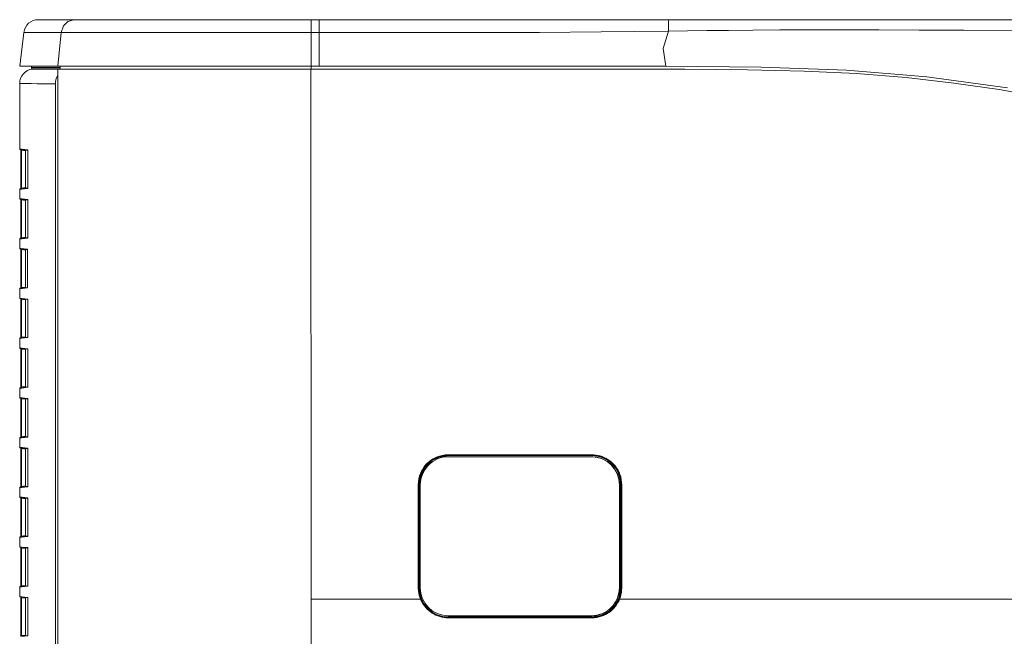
# Model space of a CAD drawing. Header units: millimetres. Extents: x 3925 to 5043, y -86 to 778.
# Tile 61 of 159: x 4358 to 4400, y 274 to 300. Entities that reach past the tile are written whole.
import ezdxf

# ---------------------------------------------------------------- set-up
doc = ezdxf.new("R2010")
doc.units = ezdxf.units.MM
doc.header["$LTSCALE"] = 46.255
for name, color, linetype in [('H30-RIGHT-CODXF_CONTINUOUS_LINE', 7, 'CONTINUOUS'), ('H30K-FRONT-CDXF_CONTINUOUS_LINE', 7, 'CONTINUOUS'), ('H30K-IR-MYLADXF_CONTINUOUS_LINE', 7, 'CONTINUOUS'), ('H30K-TOP-COVDXF_CONTINUOUS_LINE', 7, 'CONTINUOUS')]:
    doc.layers.add(name, color=color, linetype=linetype)

msp = doc.modelspace()

# ---------------------------------------------------------------- linework, layer by layer
at = {"layer": 'H30-RIGHT-CODXF_CONTINUOUS_LINE', "color": 7, "linetype": 'Continuous', "lineweight": 0}
for p, q in [((4358.4748, 298.3437), (4358.3944, 298.3338)), ((4358.3944, 298.3338), (4358.6767, 298.3309)), ((4358.6767, 298.3309), (4358.8699, 298.3287)), ((4359.3476, 298.3226), (4359.4754, 298.3207)), ((4359.4754, 298.0454), (4359.456, 298.0149)), ((4357.8456, 297.7135), (4357.8456, 294.9054)), ((4357.8456, 297.7135), (4357.9005, 297.713)), ((4358.3401, 297.7087), (4358.597, 297.7059)), ((4358.597, 297.7059), (4358.8432, 297.7031)), ((4359.3788, 297.6959), (4359.3788, 258.6904)), ((4357.8456, 294.9054), (4357.9555, 294.8919)), ((4357.9555, 294.8919), (4358.1846, 294.8638)), ((4357.8676, 294.8806), (4358.189, 294.8411)), ((4357.901, 293.2234), (4357.901, 294.849)), ((4357.901, 294.849), (4357.9229, 294.849)), ((4357.9229, 293.2234), (4357.9229, 294.849)), ((4358.0926, 294.8281), (4357.9229, 294.849)), ((4358.0956, 294.8526), (4358.0956, 293.2198)), ((4358.19, 294.8493), (4358.1918, 294.8408)), ((4358.1933, 294.8337), (4358.1942, 294.813)), ((4358.1937, 294.813), (4358.1942, 294.813)), ((4358.1942, 294.813), (4358.1942, 293.2594)), ((4358.1918, 293.2316), (4357.8676, 293.1918)), ((4357.9229, 293.2234), (4357.901, 293.2234)), ((4358.0926, 293.2442), (4357.9229, 293.2234)), ((4358.1846, 293.2085), (4357.9336, 293.1778)), ((4358.1886, 293.2135), (4358.1846, 293.2085)), ((4358.1942, 293.2594), (4358.1935, 293.2402)), ((4358.1942, 293.2594), (4358.1937, 293.2594)), ((4357.9336, 293.1778), (4357.8456, 293.167)), ((4357.8456, 293.167), (4357.8456, 292.7704)), ((4357.8456, 292.7704), (4357.9555, 292.7569)), ((4357.8676, 292.7456), (4358.189, 292.7061)), ((4357.901, 291.0884), (4357.901, 292.714)), ((4357.901, 292.714), (4357.9229, 292.714)), ((4357.9229, 291.0884), (4357.9229, 292.714)), ((4358.0926, 292.6931), (4357.9229, 292.714)), ((4357.9555, 292.7569), (4358.1846, 292.7288)), ((4358.0956, 292.7176), (4358.0956, 291.0848)), ((4358.19, 292.7143), (4358.1918, 292.7058)), ((4358.1933, 292.6987), (4358.1942, 292.678)), ((4358.1937, 292.678), (4358.1942, 292.678)), ((4358.1942, 292.678), (4358.1942, 291.1244)), ((4358.1918, 291.0966), (4357.8676, 291.0568)), ((4357.9229, 291.0884), (4357.901, 291.0884)), ((4358.0926, 291.1092), (4357.9229, 291.0884)), ((4358.1942, 291.1244), (4358.1935, 291.1052)), ((4358.1942, 291.1244), (4358.1937, 291.1244)), ((4357.9336, 291.0428), (4357.8456, 291.032)), ((4357.8456, 291.032), (4357.8456, 290.6354)), ((4358.1846, 291.0735), (4357.9336, 291.0428)), ((4358.1886, 291.0785), (4358.1846, 291.0735)), ((4357.8456, 290.6354), (4357.916, 290.6268)), ((4357.8676, 290.6106), (4358.1797, 290.5723)), ((4357.901, 288.9534), (4357.901, 290.579)), ((4357.901, 290.579), (4357.9229, 290.579)), ((4357.916, 290.6268), (4358.1752, 290.595)), ((4357.9229, 288.9534), (4357.9229, 290.579)), ((4358.0926, 290.5581), (4357.9229, 290.579)), ((4358.0956, 290.5826), (4358.0956, 288.9498)), ((4358.1807, 290.5802), (4358.1811, 290.579)), ((4358.184, 290.5647), (4358.185, 290.5434)), ((4358.1845, 290.5434), (4358.185, 290.5434)), ((4358.185, 290.5434), (4358.185, 288.989)), ((4358.0926, 288.9742), (4357.9229, 288.9534)), ((4358.185, 288.989), (4358.1842, 288.9695)), ((4358.185, 288.989), (4358.1845, 288.989)), ((4358.1752, 288.9374), (4357.8456, 288.897)), ((4357.8456, 288.897), (4357.8456, 288.5004)), ((4358.1825, 288.9605), (4357.8676, 288.9218)), ((4357.9229, 288.9534), (4357.901, 288.9534)), ((4358.1792, 288.9424), (4358.1752, 288.9374)), ((4357.8456, 288.5004), (4357.9555, 288.4869)), ((4357.8676, 288.4756), (4358.189, 288.4361)), ((4357.901, 286.8184), (4357.901, 288.444)), ((4357.901, 288.444), (4357.9229, 288.444)), ((4357.9229, 286.8184), (4357.9229, 288.444)), ((4358.0926, 288.4231), (4357.9229, 288.444)), ((4357.9555, 288.4869), (4358.1846, 288.4588)), ((4358.0956, 288.4476), (4358.0956, 286.8148)), ((4358.19, 288.4443), (4358.1918, 288.4358)), ((4358.1933, 288.4287), (4358.1942, 288.408)), ((4358.1937, 288.408), (4358.1942, 288.408)), ((4358.1942, 288.408), (4358.1942, 286.8544)), ((4357.9336, 286.7728), (4357.8456, 286.762)), ((4357.8456, 286.762), (4357.8456, 286.3654)), ((4358.1918, 286.8266), (4357.8676, 286.7868)), ((4357.9229, 286.8184), (4357.901, 286.8184)), ((4358.0926, 286.8392), (4357.9229, 286.8184)), ((4358.1846, 286.8035), (4357.9336, 286.7728)), ((4358.1886, 286.8085), (4358.1846, 286.8035)), ((4358.1942, 286.8544), (4358.1935, 286.8352)), ((4358.1942, 286.8544), (4358.1937, 286.8544)), ((4357.8456, 286.3654), (4357.9555, 286.3519)), ((4357.8676, 286.3406), (4358.189, 286.3011)), ((4357.901, 284.6834), (4357.901, 286.309)), ((4357.901, 286.309), (4357.9229, 286.309)), ((4357.9229, 284.6834), (4357.9229, 286.309)), ((4358.0926, 286.2881), (4357.9229, 286.309)), ((4357.9555, 286.3519), (4358.1846, 286.3238)), ((4358.0956, 286.3126), (4358.0956, 284.6798)), ((4358.19, 286.3093), (4358.1918, 286.3008)), ((4358.1933, 286.2937), (4358.1942, 286.273)), ((4358.1937, 286.273), (4358.1942, 286.273)), ((4358.1942, 286.273), (4358.1942, 284.7194)), ((4357.9336, 284.6378), (4357.8456, 284.627)), ((4357.8456, 284.627), (4357.8456, 284.2304)), ((4358.1918, 284.6916), (4357.8676, 284.6518)), ((4357.9229, 284.6834), (4357.901, 284.6834)), ((4358.0926, 284.7042), (4357.9229, 284.6834)), ((4358.1846, 284.6685), (4357.9336, 284.6378)), ((4358.1886, 284.6735), (4358.1846, 284.6685)), ((4358.1942, 284.7194), (4358.1935, 284.7002)), ((4358.1942, 284.7194), (4358.1937, 284.7194)), ((4357.8456, 284.2304), (4357.9555, 284.2169)), ((4357.8676, 284.2056), (4358.189, 284.1661)), ((4357.901, 282.5484), (4357.901, 284.174)), ((4357.901, 284.174), (4357.9229, 284.174)), ((4357.9229, 282.5484), (4357.9229, 284.174)), ((4358.0926, 284.1531), (4357.9229, 284.174)), ((4357.9555, 284.2169), (4358.1846, 284.1888)), ((4358.0956, 284.1776), (4358.0956, 282.5448)), ((4358.19, 284.1743), (4358.1918, 284.1658)), ((4358.1933, 284.1587), (4358.1942, 284.138)), ((4358.1937, 284.138), (4358.1942, 284.138)), ((4358.1942, 284.138), (4358.1942, 282.5844)), ((4357.9336, 282.5028), (4357.8456, 282.492)), ((4357.8456, 282.492), (4357.8456, 282.0954)), ((4358.1918, 282.5566), (4357.8676, 282.5168)), ((4357.9229, 282.5484), (4357.901, 282.5484)), ((4358.0926, 282.5692), (4357.9229, 282.5484)), ((4358.1846, 282.5335), (4357.9336, 282.5028)), ((4358.1886, 282.5385), (4358.1846, 282.5335)), ((4358.1942, 282.5844), (4358.1935, 282.5652)), ((4358.1942, 282.5844), (4358.1937, 282.5844)), ((4357.8456, 282.0954), (4357.9555, 282.0819)), ((4357.8676, 282.0706), (4358.189, 282.0311)), ((4357.901, 280.4134), (4357.901, 282.039)), ((4357.901, 282.039), (4357.9229, 282.039)), ((4357.9229, 280.4134), (4357.9229, 282.039)), ((4358.0926, 282.0181), (4357.9229, 282.039)), ((4357.9555, 282.0819), (4358.1846, 282.0538)), ((4358.0956, 282.0426), (4358.0956, 280.4098)), ((4358.19, 282.0393), (4358.1918, 282.0308)), ((4358.1933, 282.0237), (4358.1942, 282.003)), ((4358.1937, 282.003), (4358.1942, 282.003)), ((4358.1942, 282.003), (4358.1942, 280.4494)), ((4357.9336, 280.3678), (4357.8456, 280.357)), ((4357.8456, 280.357), (4357.8456, 279.9604)), ((4358.1918, 280.4216), (4357.8676, 280.3818)), ((4357.9229, 280.4134), (4357.901, 280.4134)), ((4358.0926, 280.4342), (4357.9229, 280.4134)), ((4358.1846, 280.3985), (4357.9336, 280.3678)), ((4358.1886, 280.4035), (4358.1846, 280.3985)), ((4358.1942, 280.4494), (4358.1935, 280.4302)), ((4358.1942, 280.4494), (4358.1937, 280.4494)), ((4357.8456, 279.9604), (4357.9555, 279.9469)), ((4357.8676, 279.9356), (4358.189, 279.8961)), ((4357.901, 278.2784), (4357.901, 279.904)), ((4357.901, 279.904), (4357.9229, 279.904)), ((4357.9229, 278.2784), (4357.9229, 279.904)), ((4358.0926, 279.8831), (4357.9229, 279.904)), ((4357.9555, 279.9469), (4358.1846, 279.9188)), ((4358.0956, 279.9076), (4358.0956, 278.2748)), ((4358.19, 279.9043), (4358.1918, 279.8958)), ((4358.1933, 279.8887), (4358.1942, 279.868)), ((4358.1937, 279.868), (4358.1942, 279.868)), ((4358.1942, 279.868), (4358.1942, 278.3144)), ((4357.9336, 278.2328), (4357.8456, 278.222)), ((4357.8456, 278.222), (4357.8456, 277.8254)), ((4358.1918, 278.2866), (4357.8676, 278.2468)), ((4357.9229, 278.2784), (4357.901, 278.2784)), ((4358.0926, 278.2992), (4357.9229, 278.2784)), ((4358.1846, 278.2635), (4357.9336, 278.2328)), ((4358.1886, 278.2685), (4358.1846, 278.2635)), ((4358.1942, 278.3144), (4358.1935, 278.2952)), ((4358.1942, 278.3144), (4358.1937, 278.3144)), ((4357.8456, 277.8254), (4357.9555, 277.8119)), ((4357.8676, 277.8006), (4358.189, 277.7611)), ((4357.901, 276.1434), (4357.901, 277.769)), ((4357.901, 277.769), (4357.9229, 277.769)), ((4357.9229, 276.1434), (4357.9229, 277.769)), ((4358.0926, 277.7481), (4357.9229, 277.769)), ((4357.9555, 277.8119), (4358.1846, 277.7838)), ((4358.0956, 277.7726), (4358.0956, 276.1398)), ((4358.19, 277.7693), (4358.1918, 277.7608)), ((4358.1933, 277.7537), (4358.1942, 277.733)), ((4358.1937, 277.733), (4358.1942, 277.733)), ((4358.1942, 277.733), (4358.1942, 276.1794)), ((4357.9336, 276.0978), (4357.8456, 276.087)), ((4357.8456, 276.087), (4357.8456, 275.6904)), ((4358.1918, 276.1516), (4357.8676, 276.1118)), ((4357.9229, 276.1434), (4357.901, 276.1434)), ((4358.0926, 276.1642), (4357.9229, 276.1434)), ((4358.1846, 276.1285), (4357.9336, 276.0978)), ((4358.1886, 276.1335), (4358.1846, 276.1285)), ((4358.1942, 276.1794), (4358.1935, 276.1602)), ((4358.1942, 276.1794), (4358.1937, 276.1794)), ((4357.8456, 275.6904), (4357.9555, 275.6769)), ((4357.8676, 275.6656), (4358.189, 275.6261)), ((4357.901, 274.0084), (4357.901, 275.634)), ((4357.901, 275.634), (4357.9229, 275.634)), ((4357.9229, 274.0084), (4357.9229, 275.634)), ((4358.0926, 275.6131), (4357.9229, 275.634)), ((4357.9555, 275.6769), (4358.1846, 275.6488)), ((4358.0956, 275.6376), (4358.0956, 274.0048)), ((4358.19, 275.6343), (4358.1918, 275.6258)), ((4358.1933, 275.6187), (4358.1942, 275.598)), ((4358.1937, 275.598), (4358.1942, 275.598)), ((4358.1942, 275.598), (4358.1942, 274.0444)), ((4358.1918, 274.0166), (4357.8676, 273.9768)), ((4357.9229, 274.0084), (4357.901, 274.0084)), ((4358.0926, 274.0292), (4357.9229, 274.0084)), ((4358.1846, 273.9935), (4357.9336, 273.9628)), ((4358.1886, 273.9985), (4358.1846, 273.9935)), ((4358.1942, 274.0444), (4358.1935, 274.0252)), ((4358.1942, 274.0444), (4358.1937, 274.0444))]:
    msp.add_line(p, q, dxfattribs=at)
for points in [[(4358.8699, 298.3287), (4359.1006, 298.3259), (4359.3476, 298.3226)], [(4359.456, 298.0149), (4359.4136, 297.9144), (4359.3875, 297.8069), (4359.3788, 297.6959)], [(4357.9005, 297.713), (4358.1383, 297.7107), (4358.3401, 297.7087)], [(4358.8432, 297.7031), (4359.1088, 297.6997), (4359.3788, 297.6959)], [(4357.9003, 294.8766), (4357.9004, 294.8762), (4357.9009, 294.8584), (4357.901, 294.849)], [(4357.9229, 294.849), (4357.9217, 294.8587), (4357.9207, 294.8665), (4357.9199, 294.8719), (4357.9195, 294.8742)], [(4358.1846, 294.8638), (4358.1873, 294.8522), (4358.1901, 294.849)], [(4358.1846, 294.8638), (4358.1883, 294.8596), (4358.1913, 294.849), (4358.1933, 294.8337)], [(4358.1918, 294.8408), (4358.1933, 294.8268), (4358.1937, 294.813)], [(4357.9009, 293.2348), (4357.9009, 293.213), (4357.9003, 293.1958)], [(4357.9195, 293.1982), (4357.9199, 293.2001), (4357.9206, 293.2054), (4357.9216, 293.213), (4357.9229, 293.2234)], [(4358.1935, 293.2402), (4358.1915, 293.2245), (4358.1886, 293.2135)], [(4358.1937, 293.2594), (4358.1937, 293.254), (4358.1923, 293.2346), (4358.1913, 293.2285)], [(4357.9003, 292.7416), (4357.9004, 292.7412), (4357.9009, 292.7234), (4357.901, 292.714)], [(4357.9229, 292.714), (4357.9217, 292.7237), (4357.9207, 292.7315), (4357.9199, 292.7369), (4357.9195, 292.7392)], [(4358.1846, 292.7288), (4358.1873, 292.7172), (4358.1901, 292.714)], [(4358.1846, 292.7288), (4358.1883, 292.7246), (4358.1913, 292.714), (4358.1933, 292.6987)], [(4358.1918, 292.7058), (4358.1933, 292.6918), (4358.1937, 292.678)], [(4357.9009, 291.0998), (4357.9009, 291.078), (4357.9003, 291.0608)], [(4357.9195, 291.0632), (4357.9199, 291.0651), (4357.9206, 291.0704), (4357.9216, 291.078), (4357.9229, 291.0884)], [(4358.1935, 291.1052), (4358.1915, 291.0895), (4358.1886, 291.0785)], [(4358.1937, 291.1244), (4358.1937, 291.119), (4358.1923, 291.0996), (4358.1913, 291.0935)], [(4357.9003, 290.6066), (4357.9004, 290.6062), (4357.9009, 290.5884), (4357.901, 290.579)], [(4357.9229, 290.579), (4357.9217, 290.5887), (4357.9207, 290.5965), (4357.9199, 290.6019), (4357.9195, 290.6042)], [(4358.1752, 290.595), (4358.1779, 290.5834), (4358.1807, 290.5801)], [(4358.1752, 290.595), (4358.1789, 290.5907), (4358.1819, 290.5802), (4358.184, 290.5647)], [(4358.1811, 290.579), (4358.1831, 290.5677), (4358.1844, 290.5482), (4358.1845, 290.5434)], [(4358.1845, 288.989), (4358.1843, 288.9785), (4358.1827, 288.9615), (4358.1819, 288.9568)], [(4357.9009, 288.9648), (4357.9009, 288.943), (4357.9003, 288.9258)], [(4357.9195, 288.9282), (4357.9199, 288.9301), (4357.9206, 288.9354), (4357.9216, 288.943), (4357.9229, 288.9534)], [(4358.1842, 288.9695), (4358.1822, 288.9535), (4358.1792, 288.9424)], [(4357.9003, 288.4716), (4357.9004, 288.4712), (4357.9009, 288.4534), (4357.901, 288.444)], [(4357.9229, 288.444), (4357.9217, 288.4537), (4357.9207, 288.4615), (4357.9199, 288.4669), (4357.9195, 288.4692)], [(4358.1846, 288.4588), (4358.1873, 288.4472), (4358.1901, 288.444)], [(4358.1846, 288.4588), (4358.1883, 288.4546), (4358.1913, 288.444), (4358.1933, 288.4287)], [(4358.1918, 288.4358), (4358.1933, 288.4218), (4358.1937, 288.408)], [(4357.9009, 286.8298), (4357.9009, 286.808), (4357.9003, 286.7908)], [(4357.9195, 286.7932), (4357.9199, 286.7951), (4357.9206, 286.8004), (4357.9216, 286.808), (4357.9229, 286.8184)], [(4358.1935, 286.8352), (4358.1915, 286.8195), (4358.1886, 286.8085)], [(4358.1937, 286.8544), (4358.1937, 286.8495), (4358.1923, 286.8299), (4358.1914, 286.8237)], [(4357.9003, 286.3366), (4357.9004, 286.3362), (4357.9009, 286.3184), (4357.901, 286.309)], [(4357.9229, 286.309), (4357.9217, 286.3187), (4357.9207, 286.3265), (4357.9199, 286.3319), (4357.9195, 286.3342)], [(4358.1846, 286.3238), (4358.1873, 286.3122), (4358.1901, 286.309)], [(4358.1846, 286.3238), (4358.1883, 286.3196), (4358.1913, 286.309), (4358.1933, 286.2937)], [(4358.1918, 286.3008), (4358.1933, 286.2868), (4358.1937, 286.273)], [(4357.9009, 284.6948), (4357.9009, 284.673), (4357.9003, 284.6558)], [(4357.9195, 284.6582), (4357.9199, 284.6601), (4357.9206, 284.6654), (4357.9216, 284.673), (4357.9229, 284.6834)], [(4358.1935, 284.7002), (4358.1915, 284.6845), (4358.1886, 284.6735)], [(4358.1937, 284.7194), (4358.1937, 284.714), (4358.1923, 284.6946), (4358.1913, 284.6885)], [(4357.9003, 284.2016), (4357.9004, 284.2012), (4357.9009, 284.1834), (4357.901, 284.174)], [(4357.9229, 284.174), (4357.9217, 284.1837), (4357.9207, 284.1915), (4357.9199, 284.1969), (4357.9195, 284.1992)], [(4358.1846, 284.1888), (4358.1873, 284.1772), (4358.1901, 284.174)], [(4358.1846, 284.1888), (4358.1883, 284.1846), (4358.1913, 284.174), (4358.1933, 284.1587)], [(4358.1918, 284.1658), (4358.1933, 284.1518), (4358.1937, 284.138)], [(4357.9009, 282.5598), (4357.9009, 282.538), (4357.9003, 282.5208)], [(4357.9195, 282.5232), (4357.9199, 282.5251), (4357.9206, 282.5304), (4357.9216, 282.538), (4357.9229, 282.5484)], [(4358.1935, 282.5652), (4358.1915, 282.5495), (4358.1886, 282.5385)], [(4358.1937, 282.5844), (4358.1937, 282.579), (4358.1923, 282.5596), (4358.1913, 282.5535)], [(4357.9003, 282.0666), (4357.9004, 282.0662), (4357.9009, 282.0484), (4357.901, 282.039)], [(4357.9229, 282.039), (4357.9217, 282.0487), (4357.9207, 282.0565), (4357.9199, 282.0619), (4357.9195, 282.0642)], [(4358.1846, 282.0538), (4358.1873, 282.0422), (4358.1901, 282.039)], [(4358.1846, 282.0538), (4358.1883, 282.0496), (4358.1913, 282.039), (4358.1933, 282.0237)], [(4358.1918, 282.0308), (4358.1933, 282.0168), (4358.1937, 282.003)], [(4357.9009, 280.4248), (4357.9009, 280.403), (4357.9003, 280.3858)], [(4357.9195, 280.3882), (4357.9199, 280.3901), (4357.9206, 280.3954), (4357.9216, 280.403), (4357.9229, 280.4134)], [(4358.1935, 280.4302), (4358.1915, 280.4145), (4358.1886, 280.4035)], [(4358.1937, 280.4494), (4358.1937, 280.444), (4358.1923, 280.4246), (4358.1913, 280.4185)], [(4357.9003, 279.9316), (4357.9004, 279.9312), (4357.9009, 279.9134), (4357.901, 279.904)], [(4357.9229, 279.904), (4357.9217, 279.9137), (4357.9207, 279.9215), (4357.9199, 279.9269), (4357.9195, 279.9292)], [(4358.1846, 279.9188), (4358.1873, 279.9072), (4358.1901, 279.904)], [(4358.1846, 279.9188), (4358.1883, 279.9146), (4358.1913, 279.904), (4358.1933, 279.8887)], [(4358.1918, 279.8958), (4358.1933, 279.8817), (4358.1937, 279.868)], [(4357.9009, 278.2898), (4357.9009, 278.268), (4357.9003, 278.2508)], [(4357.9195, 278.2532), (4357.9199, 278.2551), (4357.9206, 278.2604), (4357.9216, 278.268), (4357.9229, 278.2784)], [(4358.1935, 278.2952), (4358.1915, 278.2795), (4358.1886, 278.2685)], [(4358.1937, 278.3144), (4358.1937, 278.309), (4358.1923, 278.2896), (4358.1913, 278.2835)], [(4357.9003, 277.7966), (4357.9004, 277.7962), (4357.9009, 277.7784), (4357.901, 277.769)], [(4357.9229, 277.769), (4357.9217, 277.7787), (4357.9207, 277.7865), (4357.9199, 277.7919), (4357.9195, 277.7942)], [(4358.1846, 277.7838), (4358.1873, 277.7722), (4358.1901, 277.769)], [(4358.1846, 277.7838), (4358.1883, 277.7796), (4358.1913, 277.769), (4358.1933, 277.7537)], [(4358.1918, 277.7608), (4358.1933, 277.7468), (4358.1937, 277.733)], [(4357.9009, 276.1548), (4357.9009, 276.133), (4357.9003, 276.1158)], [(4357.9195, 276.1182), (4357.9199, 276.1201), (4357.9206, 276.1254), (4357.9216, 276.133), (4357.9229, 276.1434)], [(4358.1935, 276.1602), (4358.1915, 276.1445), (4358.1886, 276.1335)], [(4358.1937, 276.1794), (4358.1937, 276.174), (4358.1923, 276.1546), (4358.1913, 276.1485)], [(4357.9003, 275.6616), (4357.9004, 275.6612), (4357.9009, 275.6434), (4357.901, 275.634)], [(4357.9229, 275.634), (4357.9217, 275.6437), (4357.9207, 275.6515), (4357.9199, 275.6569), (4357.9195, 275.6592)], [(4358.1846, 275.6488), (4358.1873, 275.6372), (4358.1901, 275.634)], [(4358.1846, 275.6488), (4358.1883, 275.6446), (4358.1913, 275.634), (4358.1933, 275.6187)], [(4358.1918, 275.6258), (4358.1933, 275.6118), (4358.1937, 275.598)], [(4357.9009, 274.0198), (4357.9009, 273.998), (4357.9003, 273.9808)], [(4357.9195, 273.9832), (4357.9199, 273.9851), (4357.9206, 273.9904), (4357.9216, 273.998), (4357.9229, 274.0084)], [(4358.1935, 274.0252), (4358.1915, 274.0095), (4358.1886, 273.9985)], [(4358.1937, 274.0444), (4358.1937, 274.039), (4358.1923, 274.0196), (4358.1913, 274.0135)]]:
    msp.add_lwpolyline(points, dxfattribs=at)
for centre, radius, start, end in [((4358.4706, 297.7135), 0.625, 97, 180), ((4357.8706, 294.9054), 0.025, 180, 263), ((4357.8706, 293.167), 0.025, 97, 180), ((4357.8706, 292.7704), 0.025, 180, 263), ((4357.8706, 291.032), 0.025, 97, 180), ((4357.8706, 290.6354), 0.025, 180, 263), ((4357.8706, 288.897), 0.025, 97, 180), ((4357.8706, 288.5004), 0.025, 180, 263), ((4357.8706, 286.762), 0.025, 97, 180), ((4357.8706, 286.3654), 0.025, 180, 263), ((4357.8706, 284.627), 0.025, 97, 180), ((4357.8706, 284.2304), 0.025, 180, 263), ((4357.8706, 282.492), 0.025, 97, 180), ((4357.8706, 282.0954), 0.025, 180, 263), ((4357.8706, 280.357), 0.025, 97, 180), ((4357.8706, 279.9604), 0.025, 180, 263), ((4357.8706, 278.222), 0.025, 97, 180), ((4357.8706, 277.8254), 0.025, 180, 263), ((4357.8706, 276.087), 0.025, 97, 180), ((4357.8706, 275.6904), 0.025, 180, 263)]:
    msp.add_arc(centre, radius, start, end, dxfattribs=at)
at = {"layer": 'H30K-FRONT-CDXF_CONTINUOUS_LINE', "color": 7, "linetype": 'Continuous', "lineweight": 0}
for p, q in [((4359.4754, 258.6761), (4359.4754, 298.3287)), ((4359.4754, 298.3287), (4386.3901, 298.3287)), ((4359.5858, 298.3287), (4359.5858, 298.4537)), ((4370.3456, 275.5787), (4370.3448, 298.3287)), ((4370.3478, 298.3287), (4370.3479, 298.4537)), ((4382.3879, 281.7757), (4376.2389, 281.7755)), ((4376.2401, 281.7507), (4376.24, 281.7349)), ((4376.24, 281.7349), (4382.39, 281.7349)), ((4382.3902, 281.7507), (4376.2401, 281.7507)), ((4382.3902, 281.7507), (4382.39, 281.7349)), ((4382.6315, 281.7114), (4382.39, 281.7349)), ((4374.9486, 280.4849), (4374.9486, 276.0599)), ((4374.9486, 280.4849), (4374.99, 280.4849)), ((4374.9744, 280.4849), (4374.9745, 276.0599)), ((4374.99, 280.4849), (4374.99, 276.0599)), ((4383.64, 276.0599), (4383.64, 280.4849)), ((4383.6563, 280.4849), (4383.64, 280.4849)), ((4383.6563, 280.4849), (4383.6782, 280.4851)), ((4383.6563, 278.8998), (4383.6563, 280.4849)), ((4383.6781, 278.4634), (4383.6782, 280.4851)), ((4383.6564, 276.0599), (4383.6563, 278.8998)), ((4383.6781, 276.06), (4383.6781, 278.4634)), ((4374.99, 276.0599), (4374.9486, 276.0599)), ((4383.64, 276.0599), (4383.6781, 276.06)), ((4370.3456, 275.5787), (4370.3451, 258.6766)), ((4399.1256, 275.5784), (4403.0948, 275.5786)), ((4376.2389, 274.7694), (4382.3878, 274.7693)), ((4376.24, 274.8099), (4376.2401, 274.7942)), ((4376.24, 274.8099), (4382.39, 274.8099)), ((4376.2401, 274.7942), (4382.3902, 274.7941)), ((4382.39, 274.8099), (4382.3902, 274.7941))]:
    msp.add_line(p, q, dxfattribs=at)
for points in [[(4403.3202, 296.7743), (4401.6916, 297.1296), (4399.8719, 297.4514), (4397.9254, 297.7333), (4395.8832, 297.9661), (4393.753, 298.1393), (4391.5069, 298.2474), (4389.0778, 298.3045), (4386.3901, 298.3287)], [(4376.2389, 281.7755), (4376.0983, 281.7678), (4375.9715, 281.7475), (4375.8596, 281.7185), (4375.7612, 281.6838), (4375.6725, 281.6445), (4375.5899, 281.6004), (4375.5121, 281.5514), (4375.4391, 281.4978), (4375.3708, 281.4397), (4375.3068, 281.3774), (4375.2468, 281.3102), (4375.1906, 281.2376), (4375.1382, 281.1584), (4375.0896, 281.0716), (4375.0451, 280.9744), (4375.006, 280.8658), (4374.9751, 280.7455), (4374.9552, 280.6158), (4374.9486, 280.4849)], [(4376.2401, 281.7507), (4376.1022, 281.7431), (4375.9778, 281.7232), (4375.868, 281.6947), (4375.7715, 281.6607), (4375.6845, 281.6221), (4375.6034, 281.5789), (4375.5272, 281.5308), (4375.4556, 281.4782), (4375.3885, 281.4213), (4375.3258, 281.3601), (4375.2669, 281.2943), (4375.2118, 281.223), (4375.1604, 281.1455), (4375.1128, 281.0603), (4375.0691, 280.965), (4375.0308, 280.8584), (4375.0005, 280.7405), (4374.981, 280.6133), (4374.9744, 280.4849)], [(4376.24, 281.7349), (4375.8496, 281.6724), (4375.5212, 281.5077), (4375.255, 281.2547), (4375.0665, 280.9154), (4374.99, 280.4849)], [(4376.2401, 281.7507), (4376.2395, 281.7549), (4376.239, 281.7639), (4376.2389, 281.7755)], [(4383.6782, 280.4851), (4383.673, 280.6015), (4383.6576, 280.7153), (4383.6325, 280.8257), (4383.6, 280.9278), (4383.5617, 281.0213), (4383.5184, 281.1074), (4383.4705, 281.1874), (4383.4183, 281.2621), (4383.3615, 281.3321), (4383.3, 281.3981), (4383.2335, 281.46), (4383.1623, 281.5175), (4383.0869, 281.5699), (4383.008, 281.6169), (4382.926, 281.6581), (4382.8416, 281.6932), (4382.7551, 281.7223), (4382.667, 281.7452), (4382.5761, 281.7619), (4382.4827, 281.7722), (4382.3879, 281.7757)], [(4382.3902, 281.7507), (4382.389, 281.755), (4382.3882, 281.764), (4382.3879, 281.7757)], [(4382.6639, 281.7209), (4382.5749, 281.7372), (4382.4831, 281.7473), (4382.3902, 281.7507)], [(4383.64, 280.4849), (4383.6146, 280.7354), (4383.5404, 280.9737), (4383.4216, 281.1907), (4383.2643, 281.3783), (4383.0756, 281.5302), (4382.8618, 281.6424), (4382.6315, 281.7114)], [(4383.6563, 280.4849), (4383.6512, 280.5991), (4383.636, 280.7108), (4383.6114, 280.8191), (4383.5795, 280.9193), (4383.5419, 281.011), (4383.4994, 281.0954), (4383.4524, 281.1739), (4383.4011, 281.2472), (4383.3454, 281.3159), (4383.285, 281.3806), (4383.2198, 281.4413), (4383.1499, 281.4976), (4383.076, 281.5491), (4382.9985, 281.5952), (4382.9181, 281.6355), (4382.8352, 281.67), (4382.7504, 281.6985), (4382.6639, 281.7209)], [(4374.9486, 276.0599), (4374.9579, 275.9052), (4374.9872, 275.7466), (4375.0416, 275.5787)], [(4374.9745, 276.0599), (4374.9836, 275.9082), (4375.0124, 275.7526), (4375.0657, 275.588)], [(4374.99, 276.0599), (4375.0145, 275.8137), (4375.0867, 275.5778), (4375.2033, 275.3614), (4375.3596, 275.1726), (4375.5487, 275.0184), (4375.764, 274.9042), (4375.9966, 274.8338), (4376.24, 274.8099)], [(4382.39, 274.8099), (4382.7712, 274.8695), (4383.1209, 275.0459), (4383.3834, 275.3013), (4383.571, 275.6505), (4383.64, 276.0599)], [(4383.5651, 275.5878), (4383.597, 275.6766), (4383.6215, 275.7647), (4383.6397, 275.8554), (4383.6518, 275.9524), (4383.6564, 276.0599)], [(4383.5851, 275.5787), (4383.6176, 275.6692), (4383.6426, 275.759), (4383.6612, 275.8515), (4383.6735, 275.9503), (4383.6781, 276.06)], [(4375.0416, 275.5787), (4372.6678, 275.5781), (4370.3456, 275.5787)], [(4375.0657, 275.588), (4375.0615, 275.5865), (4375.0528, 275.5832), (4375.0416, 275.5787)], [(4375.0416, 275.5787), (4375.093, 275.4667), (4375.1489, 275.3693), (4375.2078, 275.2841), (4375.2693, 275.2085), (4375.3337, 275.1403), (4375.4012, 275.0784), (4375.4719, 275.0222), (4375.5459, 274.9713), (4375.6235, 274.9256), (4375.7045, 274.8853), (4375.7885, 274.8506), (4375.8748, 274.8218), (4375.9629, 274.7992), (4376.0531, 274.7828), (4376.1455, 274.7728), (4376.2389, 274.7694)], [(4375.0657, 275.588), (4375.1161, 275.4781), (4375.1709, 275.3826), (4375.2287, 275.2991), (4375.289, 275.2249), (4375.3522, 275.1581), (4375.4184, 275.0974), (4375.4877, 275.0422), (4375.5603, 274.9923), (4375.6364, 274.9475), (4375.7159, 274.9079), (4375.7983, 274.8739), (4375.883, 274.8456), (4375.9693, 274.8235), (4376.0578, 274.8074), (4376.1485, 274.7976), (4376.2401, 274.7942)], [(4382.3878, 274.7693), (4382.5039, 274.7745), (4382.6132, 274.7892), (4382.7143, 274.8113), (4382.807, 274.8393), (4382.8937, 274.8726), (4382.976, 274.9112), (4383.0551, 274.9553), (4383.1316, 275.0052), (4383.2046, 275.0607), (4383.2731, 275.121), (4383.337, 275.1856), (4383.3967, 275.2553), (4383.4523, 275.3304), (4383.5024, 275.4098), (4383.5469, 275.4928), (4383.5851, 275.5787)], [(4382.3902, 274.7941), (4382.5041, 274.7992), (4382.6114, 274.8136), (4382.7105, 274.8352), (4382.8015, 274.8626), (4382.8865, 274.8953), (4382.9673, 274.9332), (4383.045, 274.9764), (4383.12, 275.0253), (4383.1916, 275.0798), (4383.2589, 275.1389), (4383.3215, 275.2022), (4383.3802, 275.2706), (4383.4347, 275.3442), (4383.4839, 275.4221), (4383.5275, 275.5035), (4383.5651, 275.5878)], [(4383.5651, 275.5878), (4383.5684, 275.586), (4383.5755, 275.5827), (4383.5851, 275.5787)], [(4399.1256, 275.5784), (4395.3177, 275.5783), (4391.4491, 275.579), (4387.5494, 275.5791), (4383.5851, 275.5787)], [(4376.2401, 274.7942), (4376.2395, 274.7899), (4376.239, 274.781), (4376.2389, 274.7694)], [(4382.3902, 274.7941), (4382.3889, 274.7899), (4382.3881, 274.7809), (4382.3878, 274.7693)]]:
    msp.add_lwpolyline(points, dxfattribs=at)
at = {"layer": 'H30K-IR-MYLADXF_CONTINUOUS_LINE', "color": 7, "linetype": 'Continuous', "lineweight": 0}
for p, q in [((4382.4377, 281.6841), (4382.377, 281.6856)), ((4382.6146, 281.6622), (4382.4377, 281.6841)), ((4375.0346, 280.4849), (4375.0346, 276.06)), ((4383.5753, 277.6459), (4383.5759, 280.4857)), ((4383.5903, 280.4849), (4383.5759, 280.4857)), ((4383.5903, 276.0599), (4383.5903, 280.4849)), ((4383.5751, 276.0601), (4383.5753, 277.6459)), ((4383.5903, 276.0599), (4383.5751, 276.0601)), ((4376.2332, 274.8599), (4382.3593, 274.8599)), ((4382.3593, 274.8599), (4382.3934, 274.8602)), ((4382.3934, 274.8602), (4382.5669, 274.8749))]:
    msp.add_line(p, q, dxfattribs=at)
for points in [[(4376.2332, 281.685), (4376.117, 281.6794), (4376.0009, 281.6625), (4375.887, 281.634), (4375.778, 281.5951), (4375.6724, 281.5455), (4375.5654, 281.4814), (4375.4536, 281.3964), (4375.3371, 281.2822), (4375.224, 281.1322), (4375.1261, 280.9442), (4375.0585, 280.7245), (4375.0346, 280.4849)], [(4376.2332, 281.685), (4378.315, 281.685), (4380.3595, 281.6852), (4382.377, 281.6856)], [(4383.5903, 280.4849), (4383.566, 280.7271), (4383.4948, 280.953), (4383.3838, 281.1574), (4383.2374, 281.3353), (4383.0588, 281.4812), (4382.8528, 281.5916), (4382.6276, 281.6616), (4382.4505, 281.6835)], [(4383.5759, 280.4857), (4383.5516, 280.7278), (4383.4808, 280.9533), (4383.3704, 281.1573), (4383.2246, 281.335), (4383.046, 281.4814), (4382.8401, 281.592), (4382.6146, 281.6622)], [(4375.0346, 276.06), (4375.0589, 275.8176), (4375.1299, 275.5918), (4375.2405, 275.3877), (4375.3865, 275.2101), (4375.5648, 275.0639), (4375.7704, 274.9535), (4375.9956, 274.8833), (4376.2332, 274.8599)], [(4382.4071, 274.8603), (4382.6154, 274.8812), (4382.8137, 274.9374), (4382.9882, 275.0196), (4383.1416, 275.1242), (4383.2778, 275.2523), (4383.3978, 275.4081), (4383.497, 275.5964), (4383.5652, 275.815), (4383.5903, 276.0599)], [(4382.5669, 274.8749), (4382.7514, 274.9201), (4382.9148, 274.9878), (4383.0605, 275.0743), (4383.1909, 275.1795), (4383.3088, 275.3056), (4383.4128, 275.4571), (4383.4971, 275.6347), (4383.5544, 275.8371), (4383.5751, 276.0601)]]:
    msp.add_lwpolyline(points, dxfattribs=at)
at = {"layer": 'H30K-TOP-COVDXF_CONTINUOUS_LINE', "color": 7, "linetype": 'Continuous', "lineweight": 0}
for p, q in [((4358.6441, 300.4537), (4424.4131, 300.4537)), ((4370.6624, 300.4537), (4362.9124, 300.4537)), ((4370.3453, 300.4537), (4370.3452, 299.9049)), ((4370.6974, 300.4537), (4370.6976, 300.3822)), ((4370.6976, 300.3822), (4370.6977, 299.9048)), ((4385.6829, 299.9619), (4385.4597, 299.2175)), ((4358.0238, 299.9049), (4357.8456, 298.4537)), ((4358.0238, 299.9049), (4370.6977, 299.9048)), ((4359.6305, 299.9049), (4359.4754, 298.4537)), ((4370.3453, 298.4537), (4370.3452, 299.9049)), ((4370.6977, 299.9048), (4370.6974, 298.4537)), ((4385.4597, 299.2175), (4385.5727, 298.4537)), ((4357.8456, 298.4537), (4385.5727, 298.4537)), ((4358.3512, 298.3933), (4358.3512, 298.4537)), ((4358.3512, 298.3933), (4358.4913, 298.3933)), ((4358.4073, 298.3437), (4358.4607, 298.3437)), ((4358.4607, 298.3437), (4358.6921, 298.3437)), ((4358.4913, 298.3933), (4359.5858, 298.3933)), ((4358.6921, 298.3437), (4359.5858, 298.3437))]:
    msp.add_line(p, q, dxfattribs=at)
for points in [[(4360.1706, 300.4537), (4359.918, 300.3822), (4359.7231, 300.1842), (4359.6305, 299.9049)], [(4385.6945, 300.4537), (4385.6868, 300.3909), (4385.6834, 300.2152), (4385.6834, 299.9619)], [(4370.6977, 299.9048), (4373.2286, 299.9033), (4375.5151, 299.9019), (4377.7491, 299.9031), (4380.1513, 299.9096), (4382.7939, 299.9268), (4385.6834, 299.9636)], [(4385.6829, 299.9619), (4386.4947, 299.9742), (4387.3302, 299.9855), (4388.258, 299.9962), (4389.2991, 300.0058), (4390.4661, 300.0137), (4391.7528, 300.0187), (4393.1612, 300.0201), (4394.7142, 300.0173), (4396.441, 300.0101), (4398.3557, 299.999), (4400.4505, 299.9867), (4402.7083, 299.9776), (4405.1211, 299.9774), (4407.7309, 299.9919), (4410.6133, 300.0267), (4413.7058, 300.0813), (4416.7485, 300.1405), (4419.5248, 300.1864), (4422.0082, 300.2125), (4424.2397, 300.2195)], [(4385.5727, 298.4537), (4389.6596, 298.4194), (4393.3177, 298.2912), (4396.7688, 297.9989), (4400.225, 297.5207)]]:
    msp.add_lwpolyline(points, dxfattribs=at)
for centre, radius, start, end in [((4358.6441, 299.8287), 0.625, 90, 173), ((4358.4012, 298.3933), 0.05, 180, 277)]:
    msp.add_arc(centre, radius, start, end, dxfattribs=at)

doc.saveas('drawing.dxf')
